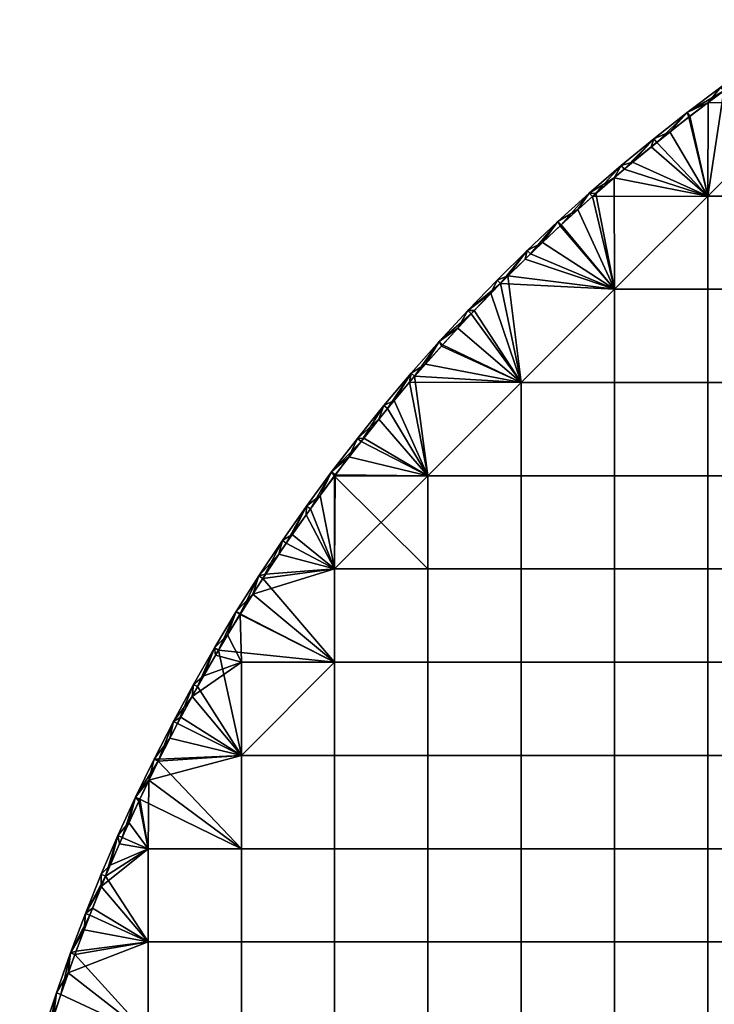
# Model space of a CAD drawing. Header units: millimetres. Extents: x -400 to 400, y -400 to 400.
# Tile 117 of 127: x -387 to -238, y 126 to 337. Entities that reach past the tile are written whole.
import ezdxf

# ---------------------------------------------------------------- set-up
doc = ezdxf.new("R2010")
doc.units = ezdxf.units.MM
doc.header["$MEASUREMENT"] = 0
doc.layers.add('Predefinito', color=7, linetype='Continuous')

msp = doc.modelspace()

# ---------------------------------------------------------------- meshes
at = {"layer": 'Predefinito'}
mesh = msp.add_polyface(dxfattribs=at)
corners = [(-250.91, 311.52, 721.01), (-243.8, 317.11, 721.01), (-243.8, 317.11, 711.01), (-236.57, 322.54, 721.01), (-236.57, 322.54, 711.01), (-229.22, 327.8, 711.01), (-250.91, 311.52, 711.01), (-199.5, 299.25, 722.01), (-199.5, 319.2, 722.01), (-219.45, 319.2, 722.01), (-219.45, 299.25, 722.01), (-179.55, 299.25, 722.01), (-179.55, 319.2, 722.01), (-159.6, 299.25, 722.01), (-159.6, 319.2, 722.01), (-218.34, 333.96, 722.01), (-222.6, 331.14, 722.01), (-226.83, 328.25, 722.01), (-231.03, 325.31, 722.01), (-235.19, 322.31, 722.01), (-239.32, 319.26, 722.01), (-243.41, 316.15, 722.01), (-239.4, 299.25, 722.01), (-247.47, 312.98, 722.01), (-251.49, 309.76, 722.01), (-199.5, 299.25, 710.01), (-219.45, 299.25, 710.01), (-219.45, 319.2, 710.01), (-199.5, 319.2, 710.01), (-179.55, 299.25, 710.01), (-179.55, 319.2, 710.01), (-228.65, 326.99, 710.01), (-235.98, 321.73, 710.01), (-239.4, 299.25, 710.01), (-243.19, 316.32, 710.01), (-250.28, 310.74, 710.01), (-213.64, 336.98, 710.01), (-250.91, 311.52, 711.01), (-243.8, 317.11, 711.01), (-250.28, 310.74, 710.01), (-236.57, 322.54, 711.01), (-235.98, 321.73, 710.01), (-229.22, 327.8, 711.01), (-228.65, 326.99, 710.01), (-243.19, 316.32, 710.01), (-229.22, 327.8, 721.01), (-236.57, 322.54, 721.01), (-231.03, 325.31, 722.01), (-243.8, 317.11, 721.01), (-239.32, 319.26, 722.01), (-250.91, 311.52, 721.01), (-247.47, 312.98, 722.01), (-255.47, 306.49, 722.01), (-251.49, 309.76, 722.01), (-243.41, 316.15, 722.01), (-235.19, 322.31, 722.01)]
mesh.append_faces([[corners[k] for k in face] for face in [(0, 1, 2, 2), (1, 3, 4, 4), (5, 4, 3, 3), (4, 2, 1, 1), (2, 6, 0, 0), (7, 8, 9, 10), (11, 12, 8, 7), (13, 14, 12, 11), (15, 16, 9, 9), (16, 17, 9, 9), (17, 18, 9, 9), (18, 19, 9, 9), (19, 20, 9, 9), (20, 21, 22, 22), (21, 23, 22, 22), (23, 24, 22, 22), (9, 20, 22, 22), (25, 26, 27, 28), (29, 25, 28, 30), (31, 27, 32, 32), (32, 33, 34, 34), (34, 33, 35, 35), (27, 36, 28, 28), (26, 33, 27, 27), (27, 33, 32, 32), (37, 38, 39, 39), (38, 40, 41, 41), (40, 42, 43, 43), (43, 41, 40, 40), (41, 44, 38, 38), (44, 39, 38, 38), (45, 46, 47, 47), (46, 48, 49, 49), (48, 50, 51, 51), (52, 53, 50, 50), (53, 51, 50, 50), (51, 54, 48, 48), (54, 49, 48, 48), (49, 55, 46, 46), (55, 47, 46, 46)]])
mesh = msp.add_polyface(dxfattribs=at)
corners = [(-259.35, 279.3, 722.01), (-239.4, 279.3, 722.01), (-239.4, 299.25, 722.01), (-219.45, 279.3, 722.01), (-219.45, 299.25, 722.01), (-199.5, 279.3, 722.01), (-199.5, 299.25, 722.01), (-179.55, 279.3, 722.01), (-179.55, 299.25, 722.01), (-159.6, 279.3, 722.01), (-159.6, 299.25, 722.01), (-239.4, 259.35, 722.01), (-259.35, 259.35, 722.01), (-219.45, 259.35, 722.01), (-199.5, 259.35, 722.01), (-179.55, 259.35, 722.01), (-159.6, 259.35, 722.01), (-239.4, 239.4, 722.01), (-259.35, 239.4, 722.01), (-219.45, 239.4, 722.01), (-199.5, 239.4, 722.01), (-179.55, 239.4, 722.01), (-239.4, 219.45, 722.01), (-259.35, 219.45, 722.01), (-219.45, 219.45, 722.01), (-199.5, 219.45, 722.01), (-179.55, 219.45, 722.01), (-251.49, 309.76, 722.01), (-255.47, 306.49, 722.01), (-259.41, 303.17, 722.01), (-219.45, 319.2, 722.01), (-259.35, 279.3, 710.01), (-239.4, 299.25, 710.01), (-239.4, 279.3, 710.01), (-219.45, 279.3, 710.01), (-219.45, 299.25, 710.01), (-199.5, 279.3, 710.01), (-199.5, 299.25, 710.01), (-179.55, 279.3, 710.01), (-179.55, 299.25, 710.01), (-239.4, 259.35, 710.01), (-259.35, 259.35, 710.01), (-219.45, 259.35, 710.01), (-199.5, 259.35, 710.01), (-179.55, 259.35, 710.01), (-239.4, 239.4, 710.01), (-259.35, 239.4, 710.01), (-219.45, 239.4, 710.01), (-199.5, 239.4, 710.01), (-179.55, 239.4, 710.01), (-239.4, 219.45, 710.01), (-259.35, 219.45, 710.01), (-219.45, 219.45, 710.01), (-199.5, 219.45, 710.01), (-179.55, 219.45, 710.01), (-250.28, 310.74, 710.01), (-257.24, 305.01, 710.01), (-264.07, 299.12, 710.01)]
mesh.append_faces([[corners[k] for k in face] for face in [(0, 1, 2, 2), (3, 4, 2, 1), (5, 6, 4, 3), (7, 8, 6, 5), (9, 10, 8, 7), (11, 1, 0, 12), (13, 3, 1, 11), (14, 5, 3, 13), (15, 7, 5, 14), (16, 9, 7, 15), (17, 11, 12, 18), (19, 13, 11, 17), (20, 14, 13, 19), (21, 15, 14, 20), (22, 17, 18, 23), (24, 19, 17, 22), (25, 20, 19, 24), (26, 21, 20, 25), (27, 28, 2, 2), (28, 29, 2, 2), (4, 30, 2, 2), (31, 32, 33, 33), (34, 33, 32, 35), (36, 34, 35, 37), (38, 36, 37, 39), (40, 41, 31, 33), (42, 40, 33, 34), (43, 42, 34, 36), (44, 43, 36, 38), (45, 46, 41, 40), (47, 45, 40, 42), (48, 47, 42, 43), (49, 48, 43, 44), (50, 51, 46, 45), (52, 50, 45, 47), (53, 52, 47, 48), (54, 53, 48, 49), (55, 32, 56, 56), (31, 57, 32, 32)]])
mesh = msp.add_polyface(dxfattribs=at)
corners = [(-278.01, 287.6, 721.01), (-271.44, 293.81, 721.01), (-271.44, 293.81, 711.01), (-264.73, 299.86, 721.01), (-264.73, 299.86, 711.01), (-257.88, 305.77, 721.01), (-257.88, 305.77, 711.01), (-250.91, 311.52, 721.01), (-250.91, 311.52, 711.01), (-278.01, 287.6, 711.01), (-279.3, 259.35, 722.01), (-259.35, 259.35, 722.01), (-259.35, 279.3, 722.01), (-259.41, 303.17, 722.01), (-263.3, 299.79, 722.01), (-267.16, 296.36, 722.01), (-270.97, 292.87, 722.01), (-274.74, 289.34, 722.01), (-278.46, 285.76, 722.01), (-282.14, 282.14, 722.01), (-239.4, 299.25, 722.01), (-279.3, 259.35, 710.01), (-259.35, 279.3, 710.01), (-259.35, 259.35, 710.01), (-257.24, 305.01, 710.01), (-239.4, 299.25, 710.01), (-264.07, 299.12, 710.01), (-270.76, 293.07, 710.01), (-277.31, 286.88, 710.01), (-283.73, 280.54, 710.01), (-278.01, 287.6, 711.01), (-271.44, 293.81, 711.01), (-277.31, 286.88, 710.01), (-264.73, 299.86, 711.01), (-270.76, 293.07, 710.01), (-257.88, 305.77, 711.01), (-264.07, 299.12, 710.01), (-250.91, 311.52, 711.01), (-257.24, 305.01, 710.01), (-250.28, 310.74, 710.01), (-250.91, 311.52, 721.01), (-257.88, 305.77, 721.01), (-255.47, 306.49, 722.01), (-264.73, 299.86, 721.01), (-259.41, 303.17, 722.01), (-271.44, 293.81, 721.01), (-267.16, 296.36, 722.01), (-278.01, 287.6, 721.01), (-274.74, 289.34, 722.01), (-270.97, 292.87, 722.01), (-263.3, 299.79, 722.01)]
mesh.append_faces([[corners[k] for k in face] for face in [(0, 1, 2, 2), (1, 3, 4, 4), (3, 5, 6, 6), (5, 7, 8, 8), (8, 6, 5, 5), (6, 4, 3, 3), (4, 2, 1, 1), (2, 9, 0, 0), (10, 11, 12, 12), (13, 14, 12, 12), (14, 15, 12, 12), (15, 16, 12, 12), (16, 17, 12, 12), (17, 18, 12, 12), (18, 19, 12, 12), (12, 20, 13, 13), (10, 12, 19, 19), (21, 22, 23, 23), (24, 25, 26, 26), (26, 22, 27, 27), (27, 22, 28, 28), (28, 22, 29, 29), (21, 29, 22, 22), (30, 31, 32, 32), (31, 33, 34, 34), (33, 35, 36, 36), (35, 37, 38, 38), (39, 38, 37, 37), (38, 36, 35, 35), (36, 34, 33, 33), (34, 32, 31, 31), (40, 41, 42, 42), (41, 43, 44, 44), (43, 45, 46, 46), (45, 47, 48, 48), (48, 49, 45, 45), (49, 46, 45, 45), (46, 50, 43, 43), (50, 44, 43, 43), (44, 42, 41, 41)]])
mesh = msp.add_polyface(dxfattribs=at)
corners = [(-308.67, 254.41, 721.01), (-302.84, 261.32, 721.01), (-302.84, 261.32, 711.01), (-296.85, 268.1, 721.01), (-296.85, 268.1, 711.01), (-290.72, 274.74, 721.01), (-290.72, 274.74, 711.01), (-284.44, 281.24, 721.01), (-278.01, 287.6, 721.01), (-284.44, 281.24, 711.01), (-278.01, 287.6, 711.01), (-282.14, 282.14, 722.01), (-285.76, 278.46, 722.01), (-279.3, 259.35, 722.01), (-289.34, 274.74, 722.01), (-292.87, 270.97, 722.01), (-296.36, 267.16, 722.01), (-299.79, 263.3, 722.01), (-303.17, 259.41, 722.01), (-283.73, 280.54, 710.01), (-279.3, 259.35, 710.01), (-289.99, 274.05, 710.01), (-296.11, 267.43, 710.01), (-302.08, 260.67, 710.01), (-302.84, 261.32, 711.01), (-296.85, 268.1, 711.01), (-302.08, 260.67, 710.01), (-290.72, 274.74, 711.01), (-289.99, 274.05, 710.01), (-284.44, 281.24, 711.01), (-283.73, 280.54, 710.01), (-278.01, 287.6, 711.01), (-277.31, 286.88, 710.01), (-296.11, 267.43, 710.01), (-278.01, 287.6, 721.01), (-284.44, 281.24, 721.01), (-282.14, 282.14, 722.01), (-290.72, 274.74, 721.01), (-285.76, 278.46, 722.01), (-296.85, 268.1, 721.01), (-292.87, 270.97, 722.01), (-302.84, 261.32, 721.01), (-299.79, 263.3, 722.01), (-306.49, 255.47, 722.01), (-303.17, 259.41, 722.01), (-296.36, 267.16, 722.01), (-289.34, 274.74, 722.01), (-278.46, 285.76, 722.01), (-274.74, 289.34, 722.01)]
mesh.append_faces([[corners[k] for k in face] for face in [(0, 1, 2, 2), (1, 3, 4, 4), (3, 5, 6, 6), (5, 7, 6, 6), (7, 8, 9, 9), (10, 9, 8, 8), (9, 6, 7, 7), (6, 4, 3, 3), (4, 2, 1, 1), (11, 12, 13, 13), (12, 14, 13, 13), (14, 15, 13, 13), (15, 16, 13, 13), (16, 17, 13, 13), (17, 18, 13, 13), (19, 20, 21, 21), (21, 20, 22, 22), (22, 20, 23, 23), (24, 25, 26, 26), (25, 27, 28, 28), (27, 29, 30, 30), (29, 31, 30, 30), (32, 30, 31, 31), (30, 28, 27, 27), (28, 33, 25, 25), (33, 26, 25, 25), (34, 35, 36, 36), (35, 37, 38, 38), (37, 39, 40, 40), (39, 41, 42, 42), (43, 44, 41, 41), (44, 42, 41, 41), (42, 45, 39, 39), (45, 40, 39, 39), (40, 46, 37, 37), (46, 38, 37, 37), (38, 36, 35, 35), (36, 47, 34, 34), (47, 48, 34, 34)]])
mesh = msp.add_polyface(dxfattribs=at)
corners = [(-319.85, 240.2, 721.01), (-314.34, 247.37, 721.01), (-319.85, 240.2, 711.01), (-308.67, 254.41, 721.01), (-314.34, 247.37, 711.01), (-302.84, 261.32, 711.01), (-308.67, 254.41, 711.01), (-299.25, 239.4, 722.01), (-279.3, 239.4, 722.01), (-279.3, 259.35, 722.01), (-259.35, 239.4, 722.01), (-259.35, 259.35, 722.01), (-279.3, 219.45, 722.01), (-299.25, 219.45, 722.01), (-259.35, 219.45, 722.01), (-303.17, 259.41, 722.01), (-306.49, 255.47, 722.01), (-309.76, 251.49, 722.01), (-312.98, 247.47, 722.01), (-316.15, 243.41, 722.01), (-319.26, 239.32, 722.01), (-319.2, 219.45, 722.01), (-299.25, 239.4, 710.01), (-279.3, 259.35, 710.01), (-279.3, 239.4, 710.01), (-259.35, 239.4, 710.01), (-259.35, 259.35, 710.01), (-279.3, 219.45, 710.01), (-299.25, 219.45, 710.01), (-259.35, 219.45, 710.01), (-302.08, 260.67, 710.01), (-307.89, 253.78, 710.01), (-313.55, 246.75, 710.01), (-319.05, 239.6, 710.01), (-319.2, 219.45, 710.01), (-319.85, 240.2, 711.01), (-314.34, 247.37, 711.01), (-313.55, 246.75, 710.01), (-308.67, 254.41, 711.01), (-302.84, 261.32, 711.01), (-307.89, 253.78, 710.01), (-302.08, 260.67, 710.01), (-319.05, 239.6, 710.01), (-302.84, 261.32, 721.01), (-308.67, 254.41, 721.01), (-306.49, 255.47, 722.01), (-314.34, 247.37, 721.01), (-309.76, 251.49, 722.01), (-319.85, 240.2, 721.01), (-316.15, 243.41, 722.01), (-312.98, 247.47, 722.01)]
mesh.append_faces([[corners[k] for k in face] for face in [(0, 1, 2, 2), (1, 3, 4, 4), (5, 6, 3, 3), (6, 4, 3, 3), (4, 2, 1, 1), (7, 8, 9, 9), (10, 11, 9, 8), (12, 8, 7, 13), (14, 10, 8, 12), (15, 16, 7, 7), (16, 17, 7, 7), (17, 18, 7, 7), (18, 19, 7, 7), (19, 20, 7, 7), (7, 9, 15, 15), (13, 7, 20, 20), (21, 13, 20, 20), (22, 23, 24, 24), (25, 24, 23, 26), (27, 28, 22, 24), (29, 27, 24, 25), (30, 22, 31, 31), (31, 22, 32, 32), (32, 22, 33, 33), (22, 30, 23, 23), (28, 34, 22, 22), (22, 34, 33, 33), (35, 36, 37, 37), (36, 38, 37, 37), (38, 39, 40, 40), (41, 40, 39, 39), (40, 37, 38, 38), (37, 42, 35, 35), (43, 44, 45, 45), (44, 46, 47, 47), (46, 48, 49, 49), (49, 50, 46, 46), (50, 47, 46, 46), (47, 45, 44, 44)]])
mesh = msp.add_polyface(dxfattribs=at)
corners = [(-340.23, 210.35, 721.01), (-335.39, 217.98, 721.01), (-335.39, 217.98, 711.01), (-330.37, 225.51, 721.01), (-330.37, 225.51, 711.01), (-325.19, 232.91, 721.01), (-325.19, 232.91, 711.01), (-319.85, 240.2, 721.01), (-319.85, 240.2, 711.01), (-340.23, 210.35, 711.01), (-319.26, 239.32, 722.01), (-322.31, 235.19, 722.01), (-319.2, 219.45, 722.01), (-325.31, 231.03, 722.01), (-328.25, 226.83, 722.01), (-331.14, 222.6, 722.01), (-333.96, 218.34, 722.01), (-336.73, 214.04, 722.01), (-319.2, 199.5, 722.01), (-319.05, 239.6, 710.01), (-319.2, 219.45, 710.01), (-324.38, 232.33, 710.01), (-329.55, 224.94, 710.01), (-334.55, 217.44, 710.01), (-319.2, 199.5, 710.01), (-340.23, 210.35, 711.01), (-335.39, 217.98, 711.01), (-339.38, 209.82, 710.01), (-330.37, 225.51, 711.01), (-334.55, 217.44, 710.01), (-325.19, 232.91, 711.01), (-329.55, 224.94, 710.01), (-319.85, 240.2, 711.01), (-324.38, 232.33, 710.01), (-319.05, 239.6, 710.01), (-319.85, 240.2, 721.01), (-325.19, 232.91, 721.01), (-322.31, 235.19, 722.01), (-330.37, 225.51, 721.01), (-328.25, 226.83, 722.01), (-335.39, 217.98, 721.01), (-331.14, 222.6, 722.01), (-340.23, 210.35, 721.01), (-336.73, 214.04, 722.01), (-339.44, 209.72, 722.01), (-333.96, 218.34, 722.01), (-325.31, 231.03, 722.01), (-319.26, 239.32, 722.01), (-316.15, 243.41, 722.01)]
mesh.append_faces([[corners[k] for k in face] for face in [(0, 1, 2, 2), (1, 3, 4, 4), (3, 5, 6, 6), (5, 7, 8, 8), (8, 6, 5, 5), (6, 4, 3, 3), (4, 2, 1, 1), (2, 9, 0, 0), (10, 11, 12, 12), (11, 13, 12, 12), (13, 14, 12, 12), (14, 15, 12, 12), (15, 16, 12, 12), (16, 17, 12, 12), (18, 12, 17, 17), (19, 20, 21, 21), (21, 20, 22, 22), (22, 20, 23, 23), (24, 23, 20, 20), (25, 26, 27, 27), (26, 28, 29, 29), (28, 30, 31, 31), (30, 32, 33, 33), (34, 33, 32, 32), (33, 31, 30, 30), (31, 29, 28, 28), (29, 27, 26, 26), (35, 36, 37, 37), (36, 38, 39, 39), (38, 40, 41, 41), (40, 42, 43, 43), (44, 43, 42, 42), (43, 45, 40, 40), (45, 41, 40, 40), (41, 39, 38, 38), (39, 46, 36, 36), (46, 37, 36, 36), (37, 47, 35, 35), (47, 48, 35, 35)]])
mesh = msp.add_polyface(dxfattribs=at)
corners = [(-349.38, 194.76, 721.01), (-344.89, 202.6, 721.01), (-349.38, 194.76, 711.01), (-340.23, 210.35, 721.01), (-340.23, 210.35, 711.01), (-344.89, 202.6, 711.01), (-299.25, 199.5, 722.01), (-299.25, 219.45, 722.01), (-319.2, 219.45, 722.01), (-319.2, 199.5, 722.01), (-319.2, 179.55, 722.01), (-339.15, 199.5, 722.01), (-339.15, 179.55, 722.01), (-299.25, 179.55, 722.01), (-319.2, 159.6, 722.01), (-339.15, 159.6, 722.01), (-299.25, 159.6, 722.01), (-336.73, 214.04, 722.01), (-339.44, 209.72, 722.01), (-342.08, 205.38, 722.01), (-344.67, 201, 722.01), (-347.2, 196.6, 722.01), (-349.67, 192.18, 722.01), (-352.08, 187.73, 722.01), (-354.43, 183.26, 722.01), (-356.71, 178.77, 722.01), (-358.94, 174.26, 722.01), (-339.15, 179.55, 710.01), (-319.2, 199.5, 710.01), (-319.2, 179.55, 710.01), (-319.2, 159.6, 710.01), (-339.15, 159.6, 710.01), (-334.55, 217.44, 710.01), (-339.38, 209.82, 710.01), (-344.03, 202.1, 710.01), (-348.51, 194.27, 710.01), (-352.81, 186.35, 710.01), (-356.93, 178.32, 710.01), (-359.1, 159.6, 710.01), (-360.87, 170.21, 710.01), (-349.38, 194.76, 711.01), (-344.89, 202.6, 711.01), (-348.51, 194.27, 710.01), (-340.23, 210.35, 711.01), (-344.03, 202.1, 710.01), (-339.38, 209.82, 710.01), (-340.23, 210.35, 721.01), (-344.89, 202.6, 721.01), (-342.08, 205.38, 722.01), (-349.38, 194.76, 721.01), (-347.2, 196.6, 722.01), (-349.67, 192.18, 722.01), (-344.67, 201, 722.01), (-339.44, 209.72, 722.01)]
mesh.append_faces([[corners[k] for k in face] for face in [(0, 1, 2, 2), (1, 3, 4, 4), (4, 5, 1, 1), (5, 2, 1, 1), (6, 7, 8, 9), (10, 9, 11, 12), (13, 6, 9, 10), (14, 10, 12, 15), (16, 13, 10, 14), (17, 18, 9, 9), (18, 19, 11, 11), (19, 20, 11, 11), (20, 21, 11, 11), (21, 22, 11, 11), (22, 23, 12, 12), (23, 24, 12, 12), (24, 25, 12, 12), (25, 26, 12, 12), (11, 9, 18, 18), (12, 11, 22, 22), (15, 12, 26, 26), (27, 28, 29, 29), (30, 31, 27, 29), (32, 28, 33, 33), (33, 28, 34, 34), (34, 27, 35, 35), (35, 27, 36, 36), (27, 34, 28, 28), (31, 37, 27, 27), (38, 39, 31, 31), (40, 41, 42, 42), (41, 43, 44, 44), (45, 44, 43, 43), (44, 42, 41, 41), (46, 47, 48, 48), (47, 49, 50, 50), (51, 50, 49, 49), (50, 52, 47, 47), (52, 48, 47, 47), (48, 53, 46, 46)]])
mesh = msp.add_polyface(dxfattribs=at)
corners = [(-279.3, 199.5, 722.01), (-279.3, 219.45, 722.01), (-299.25, 219.45, 722.01), (-299.25, 199.5, 722.01), (-259.35, 199.5, 722.01), (-259.35, 219.45, 722.01), (-239.4, 199.5, 722.01), (-239.4, 219.45, 722.01), (-279.3, 179.55, 722.01), (-299.25, 179.55, 722.01), (-259.35, 179.55, 722.01), (-239.4, 179.55, 722.01), (-279.3, 159.6, 722.01), (-299.25, 159.6, 722.01), (-259.35, 159.6, 722.01), (-239.4, 159.6, 722.01), (-279.3, 139.65, 722.01), (-299.25, 139.65, 722.01), (-259.35, 139.65, 722.01), (-239.4, 139.65, 722.01), (-279.3, 119.7, 722.01), (-299.25, 119.7, 722.01), (-259.35, 119.7, 722.01), (-239.4, 119.7, 722.01), (-299.25, 199.5, 710.01), (-319.2, 199.5, 710.01), (-319.2, 219.45, 710.01), (-299.25, 219.45, 710.01), (-279.3, 199.5, 710.01), (-279.3, 219.45, 710.01), (-259.35, 199.5, 710.01), (-259.35, 219.45, 710.01), (-239.4, 199.5, 710.01), (-239.4, 219.45, 710.01), (-299.25, 179.55, 710.01), (-319.2, 179.55, 710.01), (-279.3, 179.55, 710.01), (-259.35, 179.55, 710.01), (-239.4, 179.55, 710.01), (-299.25, 159.6, 710.01), (-319.2, 159.6, 710.01), (-279.3, 159.6, 710.01), (-259.35, 159.6, 710.01), (-239.4, 159.6, 710.01), (-299.25, 139.65, 710.01), (-319.2, 139.65, 710.01), (-279.3, 139.65, 710.01), (-259.35, 139.65, 710.01), (-239.4, 139.65, 710.01), (-299.25, 119.7, 710.01), (-319.2, 119.7, 710.01), (-279.3, 119.7, 710.01), (-259.35, 119.7, 710.01), (-239.4, 119.7, 710.01), (-299.25, 99.75, 710.01), (-319.2, 99.75, 710.01), (-279.3, 99.75, 710.01), (-259.35, 99.75, 710.01), (-239.4, 99.75, 710.01)]
mesh.append_faces([[corners[k] for k in face] for face in [(0, 1, 2, 3), (4, 5, 1, 0), (6, 7, 5, 4), (8, 0, 3, 9), (10, 4, 0, 8), (11, 6, 4, 10), (12, 8, 9, 13), (14, 10, 8, 12), (15, 11, 10, 14), (16, 12, 13, 17), (18, 14, 12, 16), (19, 15, 14, 18), (20, 16, 17, 21), (22, 18, 16, 20), (23, 19, 18, 22), (24, 25, 26, 27), (28, 24, 27, 29), (30, 28, 29, 31), (32, 30, 31, 33), (34, 35, 25, 24), (36, 34, 24, 28), (37, 36, 28, 30), (38, 37, 30, 32), (39, 40, 35, 34), (41, 39, 34, 36), (42, 41, 36, 37), (43, 42, 37, 38), (44, 45, 40, 39), (46, 44, 39, 41), (47, 46, 41, 42), (48, 47, 42, 43), (49, 50, 45, 44), (51, 49, 44, 46), (52, 51, 46, 47), (53, 52, 47, 48), (54, 55, 50, 49), (56, 54, 49, 51), (57, 56, 51, 52), (58, 57, 52, 53)]])
mesh = msp.add_polyface(dxfattribs=at)
corners = [(-219.45, 199.5, 722.01), (-219.45, 219.45, 722.01), (-239.4, 219.45, 722.01), (-239.4, 199.5, 722.01), (-199.5, 199.5, 722.01), (-199.5, 219.45, 722.01), (-179.55, 199.5, 722.01), (-179.55, 219.45, 722.01), (-159.6, 199.5, 722.01), (-159.6, 219.45, 722.01), (-219.45, 179.55, 722.01), (-239.4, 179.55, 722.01), (-199.5, 179.55, 722.01), (-179.55, 179.55, 722.01), (-159.6, 179.55, 722.01), (-219.45, 159.6, 722.01), (-239.4, 159.6, 722.01), (-199.5, 159.6, 722.01), (-179.55, 159.6, 722.01), (-159.6, 159.6, 722.01), (-219.45, 139.65, 722.01), (-239.4, 139.65, 722.01), (-199.5, 139.65, 722.01), (-179.55, 139.65, 722.01), (-159.6, 139.65, 722.01), (-219.45, 119.7, 722.01), (-239.4, 119.7, 722.01), (-199.5, 119.7, 722.01), (-179.55, 119.7, 722.01), (-159.6, 119.7, 722.01), (-159.6, 99.75, 722.01), (-179.55, 99.75, 722.01), (-219.45, 199.5, 710.01), (-239.4, 199.5, 710.01), (-239.4, 219.45, 710.01), (-219.45, 219.45, 710.01), (-199.5, 199.5, 710.01), (-199.5, 219.45, 710.01), (-179.55, 199.5, 710.01), (-179.55, 219.45, 710.01), (-159.6, 199.5, 710.01), (-159.6, 219.45, 710.01), (-219.45, 179.55, 710.01), (-239.4, 179.55, 710.01), (-199.5, 179.55, 710.01), (-179.55, 179.55, 710.01), (-219.45, 159.6, 710.01), (-239.4, 159.6, 710.01), (-199.5, 159.6, 710.01), (-179.55, 159.6, 710.01), (-219.45, 139.65, 710.01), (-239.4, 139.65, 710.01), (-199.5, 139.65, 710.01), (-179.55, 139.65, 710.01), (-219.45, 119.7, 710.01), (-239.4, 119.7, 710.01), (-199.5, 119.7, 710.01), (-179.55, 119.7, 710.01), (-219.45, 99.75, 710.01), (-239.4, 99.75, 710.01), (-199.5, 99.75, 710.01), (-179.55, 99.75, 710.01)]
mesh.append_faces([[corners[k] for k in face] for face in [(0, 1, 2, 3), (4, 5, 1, 0), (6, 7, 5, 4), (8, 9, 7, 6), (10, 0, 3, 11), (12, 4, 0, 10), (13, 6, 4, 12), (14, 8, 6, 13), (15, 10, 11, 16), (17, 12, 10, 15), (18, 13, 12, 17), (19, 14, 13, 18), (20, 15, 16, 21), (22, 17, 15, 20), (23, 18, 17, 22), (24, 19, 18, 23), (25, 20, 21, 26), (27, 22, 20, 25), (28, 23, 22, 27), (29, 24, 23, 28), (30, 29, 28, 31), (32, 33, 34, 35), (36, 32, 35, 37), (38, 36, 37, 39), (40, 38, 39, 41), (42, 43, 33, 32), (44, 42, 32, 36), (45, 44, 36, 38), (46, 47, 43, 42), (48, 46, 42, 44), (49, 48, 44, 45), (50, 51, 47, 46), (52, 50, 46, 48), (53, 52, 48, 49), (54, 55, 51, 50), (56, 54, 50, 52), (57, 56, 52, 53), (58, 59, 55, 54), (60, 58, 54, 56), (61, 60, 56, 57)]])
mesh = msp.add_polyface(dxfattribs=at)
corners = [(-369.12, 154.12, 721.01), (-365.54, 162.42, 721.01), (-365.54, 162.42, 711.01), (-361.78, 170.64, 721.01), (-361.78, 170.64, 711.01), (-357.83, 178.77, 721.01), (-357.83, 178.77, 711.01), (-353.7, 186.81, 721.01), (-353.7, 186.81, 711.01), (-349.38, 194.76, 721.01), (-349.38, 194.76, 711.01), (-358.94, 174.26, 722.01), (-361.1, 169.73, 722.01), (-359.1, 159.6, 722.01), (-363.2, 165.19, 722.01), (-365.24, 160.63, 722.01), (-367.22, 156.06, 722.01), (-339.15, 159.6, 722.01), (-352.81, 186.35, 710.01), (-339.15, 179.55, 710.01), (-356.93, 178.32, 710.01), (-339.15, 159.6, 710.01), (-360.87, 170.21, 710.01), (-359.1, 159.6, 710.01), (-364.63, 162.01, 710.01), (-368.2, 153.73, 710.01), (-365.54, 162.42, 711.01), (-361.78, 170.64, 711.01), (-364.63, 162.01, 710.01), (-357.83, 178.77, 711.01), (-356.93, 178.32, 710.01), (-353.7, 186.81, 711.01), (-349.38, 194.76, 711.01), (-352.81, 186.35, 710.01), (-348.51, 194.27, 710.01), (-360.87, 170.21, 710.01), (-368.2, 153.73, 710.01), (-349.38, 194.76, 721.01), (-353.7, 186.81, 721.01), (-349.67, 192.18, 722.01), (-357.83, 178.77, 721.01), (-354.43, 183.26, 722.01), (-361.78, 170.64, 721.01), (-358.94, 174.26, 722.01), (-365.54, 162.42, 721.01), (-363.2, 165.19, 722.01), (-367.22, 156.06, 722.01), (-365.24, 160.63, 722.01), (-361.1, 169.73, 722.01), (-356.71, 178.77, 722.01), (-352.08, 187.73, 722.01)]
mesh.append_faces([[corners[k] for k in face] for face in [(0, 1, 2, 2), (1, 3, 4, 4), (3, 5, 6, 6), (5, 7, 8, 8), (7, 9, 8, 8), (10, 8, 9, 9), (8, 6, 5, 5), (6, 4, 3, 3), (4, 2, 1, 1), (11, 12, 13, 13), (12, 14, 13, 13), (14, 15, 13, 13), (15, 16, 13, 13), (13, 17, 11, 11), (18, 19, 20, 20), (20, 21, 22, 22), (22, 23, 24, 24), (24, 23, 25, 25), (26, 27, 28, 28), (27, 29, 30, 30), (29, 31, 30, 30), (31, 32, 33, 33), (34, 33, 32, 32), (33, 30, 31, 31), (30, 35, 27, 27), (35, 28, 27, 27), (28, 36, 26, 26), (37, 38, 39, 39), (38, 40, 41, 41), (40, 42, 43, 43), (42, 44, 45, 45), (46, 47, 44, 44), (47, 45, 44, 44), (45, 48, 42, 42), (48, 43, 42, 42), (43, 49, 40, 40), (49, 41, 40, 40), (41, 50, 38, 38), (50, 39, 38, 38)]])
mesh = msp.add_polyface(dxfattribs=at)
corners = [(-372.51, 145.74, 721.01), (-369.12, 154.12, 721.01), (-369.12, 154.12, 711.01), (-365.54, 162.42, 711.01), (-372.51, 145.74, 711.01), (-339.15, 139.65, 722.01), (-339.15, 159.6, 722.01), (-359.1, 159.6, 722.01), (-359.1, 139.65, 722.01), (-319.2, 139.65, 722.01), (-319.2, 159.6, 722.01), (-299.25, 139.65, 722.01), (-299.25, 159.6, 722.01), (-339.15, 119.7, 722.01), (-359.1, 119.7, 722.01), (-319.2, 119.7, 722.01), (-299.25, 119.7, 722.01), (-339.15, 99.75, 722.01), (-359.1, 99.75, 722.01), (-319.2, 99.75, 722.01), (-299.25, 99.75, 722.01), (-367.22, 156.06, 722.01), (-369.13, 151.47, 722.01), (-370.99, 146.87, 722.01), (-372.78, 142.26, 722.01), (-374.51, 137.64, 722.01), (-376.18, 133.01, 722.01), (-377.78, 128.38, 722.01), (-379.33, 123.74, 722.01), (-339.15, 139.65, 710.01), (-359.1, 139.65, 710.01), (-359.1, 159.6, 710.01), (-339.15, 159.6, 710.01), (-319.2, 139.65, 710.01), (-319.2, 159.6, 710.01), (-339.15, 119.7, 710.01), (-359.1, 119.7, 710.01), (-319.2, 119.7, 710.01), (-339.15, 99.75, 710.01), (-359.1, 99.75, 710.01), (-319.2, 99.75, 710.01), (-368.2, 153.73, 710.01), (-371.58, 145.37, 710.01), (-374.77, 136.94, 710.01), (-379.05, 99.75, 710.01), (-372.51, 145.74, 711.01), (-369.12, 154.12, 711.01), (-368.2, 153.73, 710.01), (-365.54, 162.42, 711.01), (-371.58, 145.37, 710.01), (-365.54, 162.42, 721.01), (-369.12, 154.12, 721.01), (-367.22, 156.06, 722.01), (-372.51, 145.74, 721.01), (-369.13, 151.47, 722.01), (-372.78, 142.26, 722.01), (-370.99, 146.87, 722.01)]
mesh.append_faces([[corners[k] for k in face] for face in [(0, 1, 2, 2), (3, 2, 1, 1), (2, 4, 0, 0), (5, 6, 7, 8), (9, 10, 6, 5), (11, 12, 10, 9), (13, 5, 8, 14), (15, 9, 5, 13), (16, 11, 9, 15), (17, 13, 14, 18), (19, 15, 13, 17), (20, 16, 15, 19), (21, 22, 7, 7), (22, 23, 8, 8), (23, 24, 8, 8), (24, 25, 8, 8), (25, 26, 8, 8), (26, 27, 14, 14), (27, 28, 14, 14), (8, 7, 22, 22), (14, 8, 26, 26), (29, 30, 31, 32), (33, 29, 32, 34), (35, 36, 30, 29), (37, 35, 29, 33), (38, 39, 36, 35), (40, 38, 35, 37), (41, 30, 42, 42), (42, 30, 43, 43), (30, 41, 31, 31), (36, 43, 30, 30), (39, 44, 36, 36), (45, 46, 47, 47), (46, 48, 47, 47), (47, 49, 45, 45), (50, 51, 52, 52), (51, 53, 54, 54), (55, 56, 53, 53), (56, 54, 53, 53), (54, 52, 51, 51)]])
mesh = msp.add_polyface(dxfattribs=at)
corners = [(-386.56, 102.8, 721.01), (-384.14, 111.51, 721.01), (-384.14, 111.51, 711.01), (-381.52, 120.16, 721.01), (-381.52, 120.16, 711.01), (-378.71, 128.75, 721.01), (-378.71, 128.75, 711.01), (-375.7, 137.28, 721.01), (-375.7, 137.28, 711.01), (-372.51, 145.74, 721.01), (-372.51, 145.74, 711.01), (-379.33, 123.74, 722.01), (-380.81, 119.09, 722.01), (-379.05, 99.75, 722.01), (-382.24, 114.44, 722.01), (-383.6, 109.79, 722.01), (-359.1, 119.7, 722.01), (-374.77, 136.94, 710.01), (-359.1, 119.7, 710.01), (-377.76, 128.43, 710.01), (-380.57, 119.86, 710.01), (-379.05, 99.75, 710.01), (-383.18, 111.23, 710.01), (-386.56, 102.8, 711.01), (-384.14, 111.51, 711.01), (-383.18, 111.23, 710.01), (-381.52, 120.16, 711.01), (-378.71, 128.75, 711.01), (-380.57, 119.86, 710.01), (-375.7, 137.28, 711.01), (-377.76, 128.43, 710.01), (-372.51, 145.74, 711.01), (-371.58, 145.37, 710.01), (-374.77, 136.94, 710.01), (-372.51, 145.74, 721.01), (-375.7, 137.28, 721.01), (-372.78, 142.26, 722.01), (-378.71, 128.75, 721.01), (-376.18, 133.01, 722.01), (-381.52, 120.16, 721.01), (-379.33, 123.74, 722.01), (-384.14, 111.51, 721.01), (-382.24, 114.44, 722.01), (-386.56, 102.8, 721.01), (-384.9, 105.13, 722.01), (-383.6, 109.79, 722.01), (-380.81, 119.09, 722.01), (-377.78, 128.38, 722.01), (-374.51, 137.64, 722.01)]
mesh.append_faces([[corners[k] for k in face] for face in [(0, 1, 2, 2), (1, 3, 4, 4), (3, 5, 6, 6), (5, 7, 8, 8), (7, 9, 10, 10), (10, 8, 7, 7), (8, 6, 5, 5), (6, 4, 3, 3), (4, 2, 1, 1), (11, 12, 13, 13), (12, 14, 13, 13), (14, 15, 13, 13), (16, 11, 13, 13), (17, 18, 19, 19), (19, 18, 20, 20), (20, 21, 22, 22), (18, 21, 20, 20), (23, 24, 25, 25), (24, 26, 25, 25), (26, 27, 28, 28), (27, 29, 30, 30), (29, 31, 32, 32), (32, 33, 29, 29), (33, 30, 29, 29), (30, 28, 27, 27), (28, 25, 26, 26), (34, 35, 36, 36), (35, 37, 38, 38), (37, 39, 40, 40), (39, 41, 42, 42), (41, 43, 44, 44), (44, 45, 41, 41), (45, 42, 41, 41), (42, 46, 39, 39), (46, 40, 39, 39), (40, 47, 37, 37), (47, 38, 37, 37), (38, 48, 35, 35), (48, 36, 35, 35)]])

doc.saveas('drawing.dxf')
